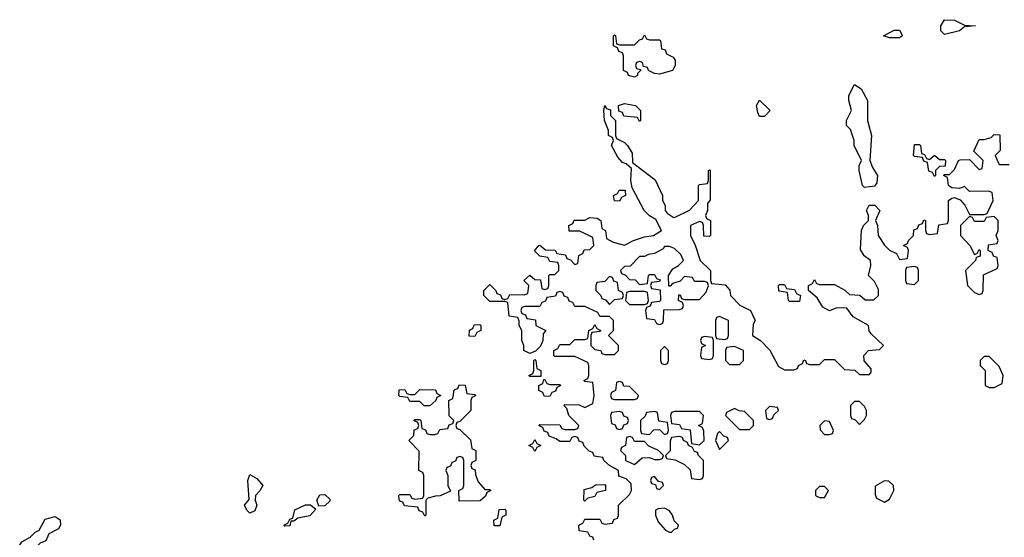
# Model space of a CAD drawing. Header units: inches. Extents: x 2769379 to 2883802, y 684208 to 828654.
# Tile 31 of 256: x 2806848 to 2810790, y 690662 to 692734. Entities that reach past the tile are written whole.
import ezdxf

# ---------------------------------------------------------------- set-up
doc = ezdxf.new("R2010")
doc.units = ezdxf.units.IN
doc.header["$MEASUREMENT"] = 0
doc.layers.add('C8609', color=7, linetype='Continuous')
doc.layers.add('C8619', color=7, linetype='Continuous')

msp = doc.modelspace()

# ---------------------------------------------------------------- linework, layer by layer
at = {"layer": 'C8609', "color": 2, "elevation": 2}
for points in [[(2809370, 692654), (2809410, 692654), (2809414, 692650), (2809418, 692618), (2809432.7, 692612.7), (2809438, 692598), (2809463.6, 692583.6), (2809471.6, 692571.6), (2809472, 692550), (2809462, 692530), (2809410, 692515.3), (2809390, 692518), (2809366, 692530), (2809362, 692542), (2809346, 692546), (2809342, 692562), (2809330, 692566), (2809318, 692562), (2809314, 692550), (2809318, 692538), (2809334, 692534), (2809334, 692530), (2809322, 692518), (2809322, 692510), (2809310, 692504), (2809286, 692510), (2809282, 692522), (2809266, 692530), (2809266, 692590), (2809262, 692602), (2809247.3, 692607.3), (2809242, 692622), (2809226, 692630), (2809226, 692670), (2809230, 692674), (2809234, 692670), (2809238, 692638), (2809250, 692634), (2809310, 692634), (2809330, 692654), (2809342, 692658), (2809350, 692674), (2809358, 692658)], [(2809330, 692326), (2809322, 692342), (2809267.3, 692347.3), (2809262, 692362), (2809247.3, 692367.3), (2809246, 692390), (2809270, 692398), (2809314, 692390), (2809334, 692370), (2809334, 692330)], [(2809810, 692346), (2809803.1, 692363.1), (2809798, 692390), (2809810, 692412), (2809852, 692370), (2809830, 692346)], [(2809250, 692008), (2809228.9, 692008.8), (2809226, 692030), (2809242, 692038), (2809248.4, 692051.6), (2809272, 692052), (2809274, 692030), (2809258, 692022)], [(2809450, 691826), (2809430, 691826), (2809423.6, 691816.4), (2809390, 691798), (2809365.4, 691794.6), (2809350, 691786), (2809330, 691786), (2809292.7, 691747.3), (2809270, 691746), (2809254, 691730), (2809258, 691718), (2809272.7, 691712.7), (2809290, 691694), (2809312.7, 691692.7), (2809330, 691674), (2809362, 691678), (2809366, 691710), (2809370, 691714), (2809390, 691714), (2809398, 691698), (2809412.7, 691692.7), (2809410, 691686), (2809378, 691682), (2809374, 691670), (2809378, 691658), (2809412.7, 691652.7), (2809414, 691610), (2809410, 691606), (2809378, 691602), (2809372.7, 691587.3), (2809358, 691582), (2809354, 691570), (2809358, 691538), (2809390, 691534), (2809398, 691518), (2809410, 691514), (2809422, 691518), (2809426, 691530), (2809427.3, 691572.7), (2809490, 691574), (2809502, 691578), (2809506, 691590), (2809502, 691602), (2809486, 691610), (2809487.3, 691632.7), (2809492.7, 691632.7), (2809498, 691618), (2809510, 691614), (2809570, 691614), (2809596.4, 691643.6), (2809606, 691670), (2809602, 691682), (2809590, 691686), (2809550, 691686), (2809542, 691702), (2809510, 691706), (2809492.7, 691687.3), (2809462, 691678), (2809452.7, 691667.3), (2809447.3, 691667.3), (2809446, 691710), (2809463.1, 691736.9), (2809486, 691750), (2809506, 691770), (2809494.6, 691794.6), (2809470, 691818)], [(2809210, 691706), (2809190, 691686), (2809158, 691682), (2809154, 691670), (2809154, 691650), (2809174, 691630), (2809178, 691618), (2809192.7, 691612.7), (2809210, 691594), (2809230, 691614), (2809262, 691618), (2809266, 691630), (2809262, 691642), (2809246, 691650), (2809242, 691682), (2809227.3, 691687.3), (2809222, 691702)], [(2809930, 691606), (2809926, 691610), (2809922, 691642), (2809887.3, 691647.3), (2809886, 691670), (2809890, 691674), (2809910, 691674), (2809918, 691658), (2809950, 691654), (2809958, 691638), (2809974, 691630), (2809970, 691606)], [(2809350, 691646), (2809290, 691646), (2809278, 691642), (2809274, 691610), (2809290, 691594), (2809350, 691594), (2809362, 691598), (2809366, 691610), (2809362, 691642)], [(2809650, 691546), (2809638, 691542), (2809634, 691530), (2809634, 691470), (2809638, 691458), (2809670, 691454), (2809682, 691458), (2809686, 691470), (2809686, 691530)], [(2808670, 691466), (2808647.3, 691467.3), (2808648.4, 691491.6), (2808662, 691498), (2808667.3, 691512.7), (2808690, 691514), (2808694, 691510), (2808694, 691490), (2808678, 691482)], [(2809590, 691466), (2809578, 691462), (2809574, 691450), (2809578, 691438), (2809594, 691430), (2809578, 691422), (2809574, 691390), (2809578, 691378), (2809610, 691374), (2809622, 691378), (2809626, 691390), (2809626, 691450), (2809622, 691462)], [(2809430, 691426), (2809414, 691410), (2809414, 691370), (2809418, 691358), (2809430, 691354), (2809442, 691358), (2809446, 691370), (2809446, 691410)], [(2809710, 691426), (2809678, 691422), (2809674, 691410), (2809674, 691370), (2809690, 691354), (2809730, 691354), (2809746, 691370), (2809746, 691410)], [(2808890, 691306), (2808886, 691310), (2808902, 691318), (2808906, 691330), (2808906, 691370), (2808910, 691374), (2808914, 691370), (2808918, 691338), (2808934, 691330), (2808934, 691306), (2808930, 691306)], [(2808710, 690854), (2808730, 690854), (2808734, 690850), (2808718, 690842), (2808712.7, 690827.3), (2808691.6, 690808.4), (2808607.3, 690807.3), (2808606, 690850), (2808622, 690858), (2808626, 690870), (2808626, 690970), (2808622, 690982), (2808610, 690986), (2808598, 690982), (2808592.7, 690967.3), (2808578, 690962), (2808572.7, 690947.3), (2808558, 690942), (2808554, 690930), (2808562, 690910), (2808562, 690870), (2808572.7, 690847.3), (2808532, 690828), (2808512.7, 690827.3), (2808482, 690818), (2808474, 690810), (2808474, 690750), (2808470, 690746), (2808462, 690762), (2808447.3, 690767.3), (2808442, 690782), (2808388.4, 690788.4), (2808382, 690802), (2808370, 690806), (2808367.3, 690812.7), (2808366, 690830), (2808370, 690834), (2808410, 690834), (2808418, 690818), (2808430, 690814), (2808462, 690818), (2808466, 690830), (2808466, 690910), (2808462, 690922), (2808446, 690930), (2808447.3, 691007.3), (2808406, 691050), (2808426, 691070), (2808427.3, 691092.7), (2808442, 691098), (2808446, 691110), (2808442, 691122), (2808426, 691130), (2808430, 691134), (2808450, 691134), (2808454, 691130), (2808458, 691098), (2808472.7, 691092.7), (2808478, 691078), (2808490, 691074), (2808510, 691074), (2808522, 691078), (2808530, 691094), (2808562, 691098), (2808567.3, 691112.7), (2808582, 691118), (2808586, 691130), (2808568, 691148), (2808566, 691210), (2808582, 691218), (2808587.3, 691252.7), (2808602, 691258), (2808608, 691272), (2808631.6, 691271.6), (2808638, 691238), (2808670, 691234), (2808674, 691230), (2808658, 691222), (2808654, 691210), (2808654, 691170), (2808610, 691126), (2808598, 691122), (2808594, 691110), (2808598, 691098), (2808610, 691094), (2808652.7, 691052.7), (2808658, 691018), (2808674, 691010), (2808674, 690970), (2808658, 690962), (2808654, 690950), (2808658, 690938), (2808672, 690932), (2808672.7, 690912.7), (2808683.6, 690883.6)], [(2808970, 691274), (2809010, 691274), (2809014, 691270), (2808998, 691262), (2808992.7, 691247.3), (2808978, 691242), (2808970, 691226), (2808947.3, 691227.3), (2808942, 691242), (2808926, 691250), (2808926, 691270), (2808942, 691278), (2808946, 691294), (2808950, 691294), (2808958, 691278)], [(2809250, 691286), (2809238, 691282), (2809234, 691250), (2809218, 691242), (2809214, 691230), (2809218, 691218), (2809230, 691214), (2809310, 691214), (2809322, 691218), (2809326, 691230), (2809290, 691266), (2809267.3, 691267.3), (2809262, 691282)], [(2808468, 691188), (2808450, 691206), (2808410, 691206), (2808402, 691222), (2808370, 691226), (2808366, 691230), (2808367.3, 691252.7), (2808390, 691254), (2808398, 691238), (2808410, 691234), (2808430, 691234), (2808450, 691254), (2808512.7, 691252.7), (2808518, 691238), (2808534, 691230), (2808518, 691222), (2808514, 691210), (2808490, 691188)], [(2809250, 691166), (2809218, 691162), (2809214, 691150), (2809218, 691118), (2809232.7, 691112.7), (2809238, 691098), (2809250, 691094), (2809262, 691098), (2809267.3, 691112.7), (2809282, 691118), (2809286, 691130), (2809282, 691142), (2809267.3, 691147.3), (2809262, 691162)], [(2809390, 691166), (2809358, 691162), (2809352.7, 691147.3), (2809334, 691130), (2809334, 691090), (2809338, 691078), (2809370, 691074), (2809387.3, 691092.7), (2809410, 691094), (2809430, 691074), (2809442, 691078), (2809446, 691090), (2809442, 691122), (2809407.3, 691127.3), (2809402, 691162)], [(2809570, 691166), (2809470, 691166), (2809458, 691162), (2809454, 691150), (2809458, 691118), (2809490, 691114), (2809498, 691098), (2809532.7, 691092.7), (2809538, 691038), (2809570, 691032), (2809588, 691050), (2809587.3, 691087.3), (2809582, 691102), (2809566, 691110), (2809582, 691118), (2809586, 691150)], [(2809710, 691178), (2809678, 691162), (2809674, 691150), (2809730, 691094), (2809770, 691094), (2809786, 691110), (2809786, 691130), (2809750, 691166), (2809728, 691168)], [(2809850, 691186), (2809834, 691170), (2809838, 691138), (2809850, 691134), (2809862, 691138), (2809867.3, 691152.7), (2809886, 691170), (2809882, 691182)], [(2809650, 691086), (2809642, 691078), (2809634, 691050), (2809650, 691014), (2809686, 691050), (2809682, 691062), (2809667.3, 691067.3)], [(2808910, 691006), (2808902, 691022), (2808886, 691030), (2808902, 691038), (2808910, 691054), (2808918, 691038), (2808934, 691030), (2808918, 691022)], [(2809290, 691066), (2809278, 691062), (2809274, 691030), (2809258, 691022), (2809254, 691010), (2809274, 690990), (2809274, 690970), (2809310, 690954), (2809340.4, 690979.6), (2809370, 690982), (2809390, 690974), (2809410, 690974), (2809422, 690978), (2809426, 690990), (2809406, 691010), (2809367.3, 691027.3), (2809350, 691046), (2809310, 691046), (2809302, 691062)], [(2809490, 691066), (2809458, 691062), (2809452.7, 691047.3), (2809451.6, 691008.4), (2809434, 690990), (2809438, 690978), (2809471.6, 690971.6), (2809510, 690954), (2809532.7, 690932.7), (2809538, 690898), (2809570, 690894), (2809582, 690898), (2809586, 690910), (2809586, 690970), (2809566, 690990), (2809562, 691002), (2809550, 691006), (2809542, 691022), (2809526, 691030), (2809522, 691042), (2809506, 691050), (2809502, 691062)], [(2807770, 690758), (2807758, 690770), (2807748, 690790), (2807767.3, 690812.7), (2807762, 690890), (2807770, 690914), (2807796.9, 690896.9), (2807822, 690870), (2807810, 690848), (2807792, 690830), (2807791.3, 690810), (2807798, 690790), (2807790, 690768)], [(2809390, 690906), (2809378, 690902), (2809374, 690890), (2809378, 690878), (2809394, 690874), (2809398, 690858), (2809410, 690854), (2809426, 690870), (2809422, 690882), (2809406, 690886)], [(2809110, 690806), (2809106, 690810), (2809107.3, 690852.7), (2809138, 690862), (2809152.7, 690872.7), (2809190, 690874), (2809194, 690870), (2809194, 690850), (2809158, 690842), (2809150, 690826), (2809122, 690818)], [(2808046, 690786), (2808038, 690810), (2808050, 690832), (2808070, 690834), (2808090, 690814), (2808090, 690806), (2808070, 690788)], [(2807910, 690706), (2807906, 690710), (2807922, 690718), (2807930, 690734), (2807942, 690738), (2807950, 690772), (2807991.6, 690791.6), (2808012, 690792), (2808034, 690774), (2808010, 690748), (2807962, 690738), (2807946, 690726), (2807934, 690726), (2807930, 690708)], [(2808747.3, 690707.3), (2808746, 690730), (2808762, 690738), (2808767.3, 690772.7), (2808790, 690774), (2808794, 690770), (2808794, 690750), (2808778, 690742), (2808770, 690708)], [(2809430, 690778), (2809403.6, 690776.4), (2809394, 690770), (2809394, 690750), (2809403.6, 690723.6), (2809434, 690690), (2809450, 690682), (2809458, 690682), (2809470, 690694), (2809482, 690698), (2809486, 690710), (2809468.4, 690728.4), (2809462, 690750), (2809450, 690768)], [(2806870, 690588), (2806848, 690608), (2806848, 690630), (2806856.4, 690643.6), (2806890, 690662), (2806910, 690682), (2806926, 690690), (2806950, 690734), (2806990, 690744.7), (2807010, 690732), (2807012, 690710), (2807003.6, 690696.4), (2806964.7, 690675.3), (2806952.7, 690647.3), (2806930, 690638), (2806896.9, 690603.1)]]:
    msp.add_lwpolyline(points, close=True, dxfattribs=at)
msp.add_lwpolyline([(2809146, 690650), (2809142, 690662), (2809130, 690666), (2809122, 690682), (2809087.3, 690687.3), (2809086, 690710), (2809102, 690718), (2809110, 690734), (2809170, 690734), (2809178, 690718), (2809190, 690714), (2809222, 690718), (2809227.3, 690732.7), (2809242, 690738), (2809246, 690750), (2809246, 690790), (2809290, 690834), (2809298, 690850), (2809296.4, 690876.4), (2809276.4, 690896.4), (2809247.3, 690907.3), (2809246, 690930), (2809208.9, 690948.8), (2809186, 690970), (2809182, 690982), (2809147.3, 690987.3), (2809142, 691002), (2809127.3, 691007.3), (2809107.3, 691027.3), (2809102, 691042), (2809087.3, 691047.3), (2809082, 691062), (2809070, 691066), (2809058, 691062), (2809050, 691046), (2809010, 691046), (2808996.4, 691056.4), (2808967.3, 691067.3), (2808962, 691082), (2808947.3, 691087.3), (2808942, 691102), (2808926, 691110), (2808930, 691114), (2809010, 691112), (2809018, 691098), (2809030, 691094), (2809070, 691094), (2809082, 691098), (2809086, 691110), (2809046, 691150), (2809038, 691178), (2809026, 691190), (2809030, 691194), (2809087.3, 691192.7), (2809110, 691182), (2809142, 691198), (2809148, 691230), (2809142, 691282), (2809110, 691286), (2809106, 691290), (2809122, 691298), (2809126, 691310), (2809126, 691350), (2809122, 691362), (2809070, 691386), (2808990, 691386), (2808986, 691390), (2808986, 691410), (2809002, 691418), (2809010, 691434), (2809050, 691434), (2809070, 691454), (2809110, 691454), (2809122, 691458), (2809126, 691490), (2809142, 691498), (2809150, 691514), (2809158, 691498), (2809174, 691490), (2809170, 691486), (2809138, 691482), (2809134, 691470), (2809134, 691430), (2809150, 691414), (2809174, 691410), (2809178, 691398), (2809190, 691394), (2809230, 691394), (2809246, 691410), (2809246, 691430), (2809206, 691470), (2809226, 691490), (2809226, 691530), (2809210, 691546), (2809170, 691546), (2809162, 691562), (2809110, 691586), (2809070, 691586), (2809062, 691602), (2809047.3, 691607.3), (2809042, 691622), (2809027.3, 691627.3), (2809022, 691642), (2809010, 691646), (2808998, 691642), (2808992.7, 691627.3), (2808958, 691622), (2808952.7, 691607.3), (2808938, 691602), (2808930, 691586), (2808870, 691586), (2808858, 691582), (2808854, 691570), (2808858, 691558), (2808872.7, 691552.7), (2808878, 691538), (2808912.7, 691532.7), (2808914, 691510), (2808954, 691490), (2808943.6, 691476.4), (2808942, 691450), (2808932.7, 691427.3), (2808912.7, 691407.3), (2808890, 691398), (2808866, 691410), (2808866, 691430), (2808858, 691450), (2808858, 691490), (2808848, 691510), (2808847.3, 691527.3), (2808842, 691542), (2808807.3, 691547.3), (2808802, 691602), (2808790, 691606), (2808730, 691606), (2808706, 691630), (2808706, 691650), (2808730, 691674), (2808754, 691650), (2808758, 691638), (2808772.7, 691632.7), (2808778, 691618), (2808790, 691614), (2808802, 691618), (2808810, 691634), (2808867.3, 691632.7), (2808882, 691638), (2808886, 691670), (2808866, 691690), (2808890, 691712), (2808910, 691694), (2808932.7, 691692.7), (2808938, 691658), (2808950, 691654), (2808962, 691658), (2808966, 691670), (2808966, 691710), (2808970, 691714), (2808990, 691714), (2808998, 691722), (2809006, 691730), (2809006, 691750), (2809002, 691762), (2808970, 691766), (2808962, 691782), (2808930, 691788), (2808908.9, 691808.8), (2808926, 691830), (2808930, 691832), (2808952.7, 691812.7), (2808991.6, 691811.6), (2808998, 691798), (2809032.7, 691792.7), (2809038, 691778), (2809052.7, 691772.7), (2809070, 691754), (2809082, 691758), (2809086, 691790), (2809102, 691798), (2809107.3, 691812.7), (2809130, 691814), (2809146, 691830), (2809142, 691862), (2809090, 691888), (2809047.3, 691887.3), (2809046, 691910), (2809062, 691918), (2809068, 691932), (2809110, 691932), (2809130, 691942), (2809159.6, 691939.6), (2809174, 691930), (2809178, 691898), (2809194, 691890), (2809198, 691858), (2809223.6, 691843.6), (2809270, 691832), (2809306, 691850), (2809350, 691864.7), (2809386, 691870), (2809418, 691890), (2809394.6, 691934.6), (2809368.9, 691948.8), (2809348, 691970), (2809300.4, 692060.4), (2809295.3, 692090), (2809298, 692138), (2809276.4, 692156.4), (2809262, 692162), (2809243.1, 692183.1), (2809218, 692230), (2809226, 692250), (2809222, 692262), (2809206, 692270), (2809206, 692290), (2809188.7, 692330), (2809186, 692370), (2809190, 692391), (2809198, 692378), (2809212.7, 692372.7), (2809214, 692350), (2809234, 692330), (2809234, 692270), (2809238, 692258), (2809270, 692242), (2809282, 692230), (2809299.6, 692199.6), (2809302, 692162), (2809392.7, 692092.7), (2809422, 692030), (2809422, 692010), (2809432, 691990), (2809432, 691970), (2809439.6, 691959.6), (2809463.6, 691943.6), (2809470, 691942), (2809530, 691972), (2809566, 692010), (2809566, 692070), (2809570, 692074), (2809602, 692078), (2809606, 692090), (2809606, 692130), (2809612.7, 692132.7), (2809612.7, 692012.7), (2809602, 691998), (2809602, 691970), (2809594, 691950), (2809598, 691938), (2809614, 691930), (2809614, 691870), (2809610, 691866), (2809587.3, 691867.3), (2809586, 691910), (2809582, 691922), (2809570, 691926), (2809534, 691910), (2809534, 691870), (2809552, 691832), (2809572, 691770), (2809614, 691730), (2809614, 691690), (2809618, 691678), (2809672.7, 691672.7), (2809691.6, 691651.6), (2809694, 691630), (2809731.6, 691591.6), (2809774, 691570), (2809792, 691530), (2809784.7, 691515.3), (2809782, 691470), (2809814, 691450), (2809851.3, 691411.3), (2809885.4, 691345.4), (2809910, 691332), (2809947.3, 691332.7), (2809962, 691338), (2809966, 691350), (2809982, 691358), (2809988, 691372), (2809994, 691370), (2809998, 691358), (2810000, 691357.3)], dxfattribs=at)
at = {"layer": 'C8619', "color": 2, "elevation": 2}
for points in [[(2810550, 692675.3), (2810535.3, 692690), (2810535.3, 692710), (2810550, 692734), (2810590, 692732), (2810630, 692712), (2810674, 692710), (2810630, 692706), (2810610, 692689.4)], [(2810330, 692662), (2810306, 692670), (2810348.4, 692691.6), (2810370, 692692), (2810382, 692670), (2810370, 692662)], [(2810230, 692062), (2810222, 692070), (2810208.7, 692130), (2810209.1, 692150.9), (2810218, 692170), (2810188.7, 692230), (2810188.7, 692250), (2810174, 692294), (2810158, 692310), (2810158, 692330), (2810178, 692370), (2810168, 692410), (2810168, 692430), (2810190, 692474), (2810216.9, 692456.9), (2810242, 692410), (2810242, 692330), (2810258, 692270), (2810251.3, 692170), (2810262, 692142), (2810282, 692110), (2810279.6, 692080.4), (2810270, 692068)], [(2810490, 692174), (2810510, 692192), (2810530, 692174), (2810550, 692174), (2810554, 692170), (2810552.7, 692147.3), (2810530, 692146), (2810514, 692130), (2810514, 692110), (2810510, 692106), (2810502, 692122), (2810487.3, 692127.3), (2810482, 692162), (2810467.3, 692167.3), (2810462, 692182), (2810430, 692186), (2810426, 692190), (2810430, 692234), (2810450, 692234), (2810454, 692230), (2810458, 692198), (2810470, 692194), (2810478, 692178)], [(2810750, 691946), (2810718, 691942), (2810710, 691926), (2810670, 691926), (2810662, 691942), (2810650, 691946), (2810614, 691910), (2810614, 691870), (2810652, 691830), (2810670, 691794), (2810682, 691798), (2810690, 691814), (2810694, 691810), (2810692.7, 691787.3), (2810678, 691782), (2810674, 691770), (2810634, 691730), (2810642, 691670), (2810670, 691642), (2810690, 691634), (2810702, 691638), (2810706, 691650), (2810707.3, 691712.7), (2810762, 691738), (2810766, 691750), (2810762, 691782), (2810747.3, 691787.3), (2810742, 691802), (2810726, 691810), (2810727.3, 691832.7), (2810762, 691838), (2810766, 691850), (2810758, 691870), (2810766, 691890), (2810766, 691930)], [(2810430, 691746), (2810398, 691742), (2810394, 691730), (2810394, 691690), (2810398, 691678), (2810430, 691674), (2810446, 691690), (2810446, 691730), (2810442, 691742)], [(2810730, 691386), (2810710, 691386), (2810694, 691370), (2810694, 691350), (2810714, 691330), (2810714, 691270), (2810730, 691262), (2810750, 691262), (2810782, 691278), (2810786, 691310), (2810770, 691346), (2810738, 691378)], [(2810210, 691206), (2810190, 691206), (2810174, 691190), (2810174, 691150), (2810178, 691138), (2810192.7, 691132.7), (2810210, 691114), (2810230, 691134), (2810238, 691150), (2810238, 691170), (2810230, 691186)], [(2810070, 691128), (2810052, 691110), (2810052.7, 691092.7), (2810070, 691074), (2810090, 691074), (2810102, 691078), (2810106, 691090), (2810090, 691126)], [(2810310, 690888), (2810272.7, 690867.3), (2810272.7, 690832.7), (2810278, 690818), (2810310, 690802), (2810330, 690814), (2810348, 690850), (2810346, 690870), (2810327.3, 690887.3)], [(2810070, 690866), (2810050, 690866), (2810034, 690850), (2810034, 690830), (2810050, 690822), (2810070, 690822), (2810086, 690850)]]:
    msp.add_lwpolyline(points, close=True, dxfattribs=at)
msp.add_lwpolyline([(2810000, 691357.3), (2810010, 691354), (2810050, 691354), (2810070, 691374), (2810110, 691374), (2810150, 691334), (2810191.6, 691331.6), (2810210, 691314), (2810250, 691314), (2810256.4, 691323.6), (2810256.4, 691336.4), (2810228.4, 691368.4), (2810228, 691390), (2810246, 691410), (2810290, 691414), (2810306, 691430), (2810256.4, 691476.4), (2810248.4, 691488.4), (2810246, 691510), (2810184.7, 691544.7), (2810159, 691579), (2810119.6, 691580.4), (2810090, 691568), (2810063.1, 691583.1), (2810040.4, 691620.4), (2810006, 691650), (2810006, 691670), (2810022, 691678), (2810030, 691694), (2810038, 691678), (2810050, 691674), (2810110, 691674), (2810151.6, 691651.6), (2810170, 691634), (2810211.6, 691631.6), (2810232.7, 691612.7), (2810267.3, 691612.7), (2810286, 691630), (2810286, 691654), (2810270, 691686), (2810246, 691710), (2810255.3, 691750), (2810254, 691770), (2810228.9, 691788.8), (2810214.6, 691814.6), (2810218, 691890), (2810226, 691910), (2810246, 691930), (2810246, 691950), (2810238, 691970), (2810248.9, 691991.2), (2810271, 691991), (2810292, 691970), (2810274, 691930), (2810282, 691910), (2810284.7, 691870), (2810310, 691832), (2810330, 691812), (2810358, 691798), (2810370, 691774), (2810402, 691778), (2810406, 691810), (2810402, 691822), (2810386, 691830), (2810402, 691838), (2810406, 691850), (2810426, 691870), (2810427.3, 691892.7), (2810442, 691898), (2810447.3, 691912.7), (2810462, 691918), (2810467.3, 691932.7), (2810474, 691930), (2810474, 691890), (2810478, 691878), (2810490, 691874), (2810522, 691878), (2810527.3, 691912.7), (2810562, 691918), (2810566, 691930), (2810566, 692010), (2810580.4, 692019.6), (2810590, 692022), (2810612.7, 692012.7), (2810631.6, 691991.6), (2810650, 691954), (2810710, 691954), (2810722, 691958), (2810746, 692010), (2810742, 692042), (2810727.3, 692047.3), (2810650, 692046), (2810630, 692066), (2810610, 692058), (2810580.4, 692060.4), (2810566, 692070), (2810562, 692102), (2810546, 692110), (2810550, 692114), (2810570, 692114), (2810590, 692134), (2810606, 692170), (2810612.7, 692172.7), (2810650, 692174), (2810690, 692134), (2810702, 692138), (2810706, 692170), (2810668, 692208), (2810690, 692254), (2810710, 692254), (2810738, 692262), (2810750, 692274), (2810772.7, 692272.7), (2810774, 692210), (2810754, 692190), (2810770, 692154), (2810810, 692154)], dxfattribs=at)

doc.saveas('drawing.dxf')
